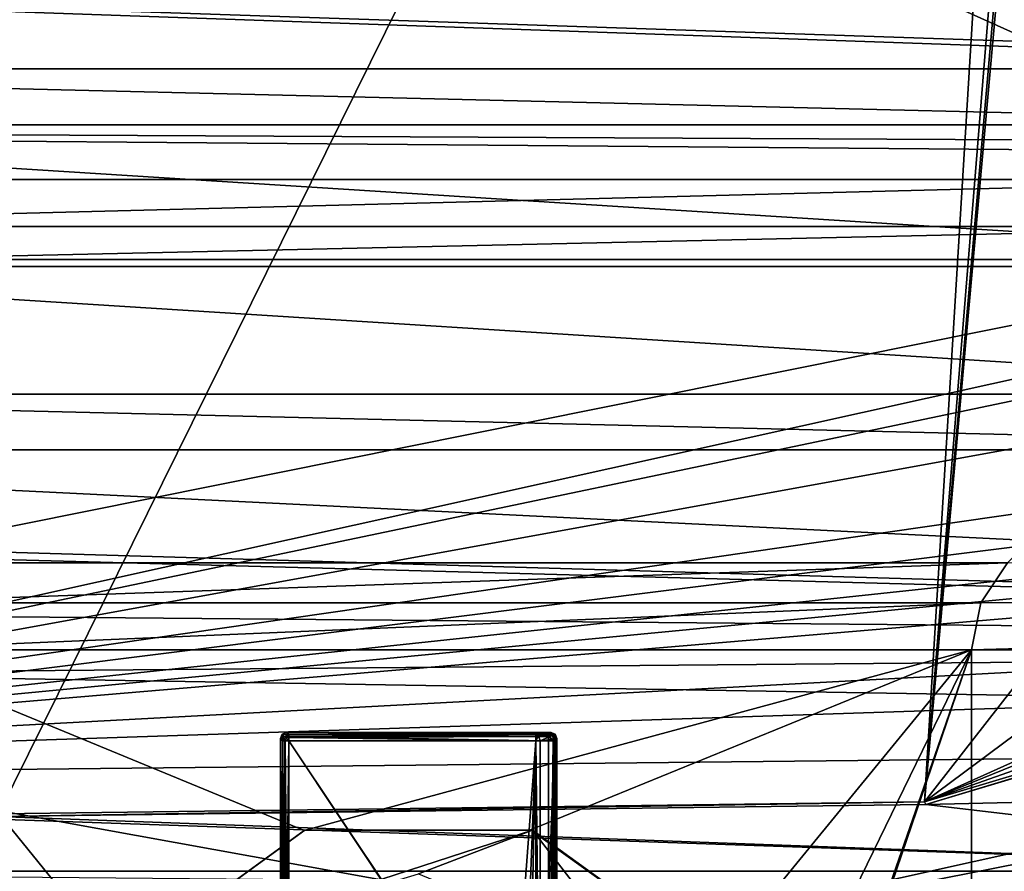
# Model space of a CAD drawing. Header units: millimetres. Extents: x -78 to 78, y -78 to 78.
# Tile 152 of 256: x -6 to 10, y -55 to -41. Entities that reach past the tile are written whole.
import ezdxf

# ---------------------------------------------------------------- set-up
doc = ezdxf.new("R2010")
doc.units = ezdxf.units.MM
doc.header["$LTSCALE"] = 41.718519
for name, color, linetype in [('10', 7, 'CONTINUOUS'), ('1046', 7, 'CONTINUOUS'), ('1107', 7, 'CONTINUOUS'), ('1745', 7, 'CONTINUOUS'), ('1762', 7, 'CONTINUOUS'), ('1773', 7, 'CONTINUOUS'), ('262', 7, 'CONTINUOUS'), ('267', 7, 'CONTINUOUS'), ('275', 7, 'CONTINUOUS'), ('277', 7, 'CONTINUOUS'), ('5419', 7, 'CONTINUOUS'), ('5425', 7, 'CONTINUOUS'), ('5428', 7, 'CONTINUOUS'), ('5429', 7, 'CONTINUOUS'), ('5432', 7, 'CONTINUOUS'), ('5433', 7, 'CONTINUOUS'), ('5434', 7, 'CONTINUOUS'), ('5435', 7, 'CONTINUOUS'), ('5438', 7, 'CONTINUOUS'), ('5439', 7, 'CONTINUOUS'), ('5440', 7, 'CONTINUOUS'), ('5441', 7, 'CONTINUOUS'), ('5442', 7, 'CONTINUOUS'), ('5443', 7, 'CONTINUOUS'), ('5445', 7, 'CONTINUOUS'), ('5446', 7, 'CONTINUOUS'), ('5449', 7, 'CONTINUOUS'), ('5450', 7, 'CONTINUOUS'), ('5451', 7, 'CONTINUOUS'), ('5452', 7, 'CONTINUOUS'), ('5453', 7, 'CONTINUOUS'), ('5454', 7, 'CONTINUOUS'), ('5456', 7, 'CONTINUOUS'), ('5457', 7, 'CONTINUOUS'), ('5458', 7, 'CONTINUOUS'), ('5459', 7, 'CONTINUOUS'), ('5461', 7, 'CONTINUOUS'), ('5462', 7, 'CONTINUOUS'), ('5464', 7, 'CONTINUOUS'), ('5465', 7, 'CONTINUOUS'), ('5467', 7, 'CONTINUOUS'), ('6', 7, 'CONTINUOUS'), ('745', 7, 'CONTINUOUS'), ('748', 7, 'CONTINUOUS'), ('770', 7, 'CONTINUOUS'), ('833', 7, 'CONTINUOUS'), ('971', 7, 'CONTINUOUS')]:
    doc.layers.add(name, color=color, linetype=linetype)

msp = doc.modelspace()

# ---------------------------------------------------------------- linework, layer by layer
at = {"layer": '10', "linetype": 'CONTINUOUS'}
for points in [[(20, -41.9, -2), (-20, -41.9, -2), (-60, -39.1, -2), (20, -41.9, -2)], [(20, -41.9, -2), (-60, -39.1, -2), (47.73, -42.73, -2), (20, -41.9, -2)], [(-60, -39.1, -2), (-20, -39.1, -2), (47.73, -42.73, -2), (-60, -39.1, -2)], [(-20, -39.1, -2), (0, -39.1, -2), (47.73, -42.73, -2), (-20, -39.1, -2)], [(0, -39.1, -2), (20, -39.1, -2), (47.73, -42.73, -2), (0, -39.1, -2)], [(20, -41.9, -2), (17.808, -42.808, -2), (-20, -41.9, -2), (20, -41.9, -2)], [(-20, -41.9, -2), (17.808, -42.808, -2), (-17.808, -42.808, -2), (-20, -41.9, -2)], [(17.808, -42.808, -2), (16.9, -45, -2), (-17.808, -42.808, -2), (17.808, -42.808, -2)], [(-17.808, -42.808, -2), (16.9, -45, -2), (-16.9, -45, -2), (-17.808, -42.808, -2)], [(-16.9, -45, -2), (17.808, -47.192, -2), (-17.808, -47.192, -2), (-16.9, -45, -2)], [(16.9, -45, -2), (17.808, -47.192, -2), (-16.9, -45, -2), (16.9, -45, -2)], [(-17.808, -47.192, -2), (20, -48.1, -2), (-20, -48.1, -2), (-17.808, -47.192, -2)], [(17.808, -47.192, -2), (20, -48.1, -2), (-17.808, -47.192, -2), (17.808, -47.192, -2)], [(-20, -48.1, -2), (20, -48.1, -2), (44.193, -51.264, -2), (-20, -48.1, -2)], [(-19.29, -49.397, -2), (-20, -48.1, -2), (44.193, -51.264, -2), (-19.29, -49.397, -2)], [(-17.226, -49.603, -2), (-19.29, -49.397, -2), (44.193, -51.264, -2), (-17.226, -49.603, -2)], [(-13.457, -50.756, -2), (-17.226, -49.603, -2), (44.193, -51.264, -2), (-13.457, -50.756, -2)], [(-11.63, -51.739, -2), (-13.457, -50.756, -2), (44.193, -51.264, -2), (-11.63, -51.739, -2)], [(47.73, -52.73, -2), (-11.63, -51.739, -2), (44.193, -51.264, -2), (47.73, -52.73, -2)], [(-10.323, -53.339, -2), (-11.63, -51.739, -2), (47.73, -52.73, -2), (-10.323, -53.339, -2)], [(42.972, -62.988, -2), (-10.323, -53.339, -2), (47.73, -52.73, -2), (42.972, -62.988, -2)], [(-10.323, -53.339, -2), (42.972, -62.988, -2), (-9.727, -55.318, -2), (-10.323, -53.339, -2)]]:
    msp.add_3dface(points, dxfattribs=at)
at = {"layer": '1046', "color": 7, "linetype": 'CONTINUOUS'}
for points in [[(8.257, -53.871, 23.7), (8.235, -53.83, 26.2), (22.678, -49.51, 26.2), (8.257, -53.871, 23.7)], [(8.257, -53.871, 23.7), (22.678, -49.51, 26.2), (22.708, -49.52, 24.95), (8.257, -53.871, 23.7)], [(22.738, -49.53, 23.7), (8.257, -53.871, 23.7), (22.708, -49.52, 24.95), (22.738, -49.53, 23.7)], [(8.257, -53.871, 23.7), (-6.859, -54.067, 23.7), (8.235, -53.83, 26.2), (8.257, -53.871, 23.7)], [(-6.859, -54.067, 23.7), (-6.839, -54.025, 26.2), (8.235, -53.83, 26.2), (-6.859, -54.067, 23.7)]]:
    msp.add_3dface(points, dxfattribs=at)
at = {"layer": '1107', "color": 7, "linetype": 'CONTINUOUS'}
for points in [[(22.738, -49.53, 23.7), (25.005, -53.48, 23.7), (8.257, -53.871, 23.7), (22.738, -49.53, 23.7)], [(-17.49, -54.961, 23.7), (-25.006, -53.48, 23.7), (17.49, -54.961, 23.7), (-17.49, -54.961, 23.7)], [(17.49, -54.961, 23.7), (-25.006, -53.48, 23.7), (-6.859, -54.067, 23.7), (17.49, -54.961, 23.7)], [(25.005, -53.48, 23.7), (17.49, -54.961, 23.7), (8.257, -53.871, 23.7), (25.005, -53.48, 23.7)], [(8.257, -53.871, 23.7), (17.49, -54.961, 23.7), (-6.859, -54.067, 23.7), (8.257, -53.871, 23.7)], [(14.804, -55.251, 23.7), (-17.49, -54.961, 23.7), (17.49, -54.961, 23.7), (14.804, -55.251, 23.7)]]:
    msp.add_3dface(points, dxfattribs=at)
at = {"layer": '1745', "linetype": 'CONTINUOUS'}
for points in [[(5.686, -57.492, 28.7), (7.97, -75.916, 28.7), (23.009, -52.993, 28.7), (5.686, -57.492, 28.7)], [(7.97, -75.916, 28.7), (31.042, -69.737, 28.7), (23.009, -52.993, 28.7), (7.97, -75.916, 28.7)]]:
    msp.add_3dface(points, dxfattribs=at)
at = {"layer": '1762', "linetype": 'CONTINUOUS'}
for points in [[(23.009, -52.993, 28.7), (22.81, -52.535, 28.183), (5.635, -56.995, 28.183), (23.009, -52.993, 28.7)], [(5.686, -57.492, 28.7), (23.009, -52.993, 28.7), (5.635, -56.995, 28.183), (5.686, -57.492, 28.7)]]:
    msp.add_3dface(points, dxfattribs=at)
at = {"layer": '1773', "linetype": 'CONTINUOUS'}
msp.add_3dface([(22.81, -52.535, 28.183), (12.684, -55.921, 26.2), (5.635, -56.995, 28.183), (22.81, -52.535, 28.183)], dxfattribs=at)
at = {"layer": '262', "linetype": 'CONTINUOUS'}
for points in [[(-15, 43.7, 2), (-15, -43.7, 2), (-1.5, 36, 2), (-15, 43.7, 2)], [(15, -43.7, 2), (15, 43.7, 2), (1.5, -36, 2), (15, -43.7, 2)], [(-1.5, 36, 2), (-15, -43.7, 2), (-0.749, 34.701, 2), (-1.5, 36, 2)], [(-15, -43.7, 2), (-0.749, -34.701, 2), (0.749, 34.701, 2), (-15, -43.7, 2)], [(-0.749, 34.701, 2), (-15, -43.7, 2), (0.749, 34.701, 2), (-0.749, 34.701, 2)], [(-15, -43.7, 2), (-1.5, -36, 2), (-0.749, -34.701, 2), (-15, -43.7, 2)], [(-1.5, -36, 2), (-15, -43.7, 2), (-0.749, -37.299, 2), (-1.5, -36, 2)], [(0.749, -37.299, 2), (15, -43.7, 2), (1.5, -36, 2), (0.749, -37.299, 2)], [(-15, -43.7, 2), (15, -43.7, 2), (0.749, -37.299, 2), (-15, -43.7, 2)], [(-0.749, -37.299, 2), (-15, -43.7, 2), (0.749, -37.299, 2), (-0.749, -37.299, 2)], [(-15, -43.7, 2), (-14.848, -44.465, 2), (15, -43.7, 2), (-15, -43.7, 2)], [(15, -43.7, 2), (-14.848, -44.465, 2), (14.848, -44.465, 2), (15, -43.7, 2)], [(-14.848, -44.465, 2), (-14.414, -45.114, 2), (14.848, -44.465, 2), (-14.848, -44.465, 2)], [(14.848, -44.465, 2), (-14.414, -45.114, 2), (14.414, -45.114, 2), (14.848, -44.465, 2)], [(-14.414, -45.114, 2), (-9.586, -49.942, 2), (14.414, -45.114, 2), (-14.414, -45.114, 2)], [(14.414, -45.114, 2), (-9.586, -49.942, 2), (9.586, -49.942, 2), (14.414, -45.114, 2)], [(-9.586, -49.942, 2), (-9.152, -50.591, 2), (9.586, -49.942, 2), (-9.586, -49.942, 2)], [(9.586, -49.942, 2), (-9.152, -50.591, 2), (9.152, -50.591, 2), (9.586, -49.942, 2)], [(-9.152, -50.591, 2), (-9, -51.357, 2), (9.152, -50.591, 2), (-9.152, -50.591, 2)], [(9.152, -50.591, 2), (-9, -51.357, 2), (9, -51.357, 2), (9.152, -50.591, 2)], [(-9, -51.357, 2), (-9, -68, 2), (-4.85, -56.469, 2), (-9, -51.357, 2)], [(9, -51.357, 2), (-9, -51.357, 2), (-1.865, -54.298, 2), (9, -51.357, 2)], [(-1.865, -54.298, 2), (-9, -51.357, 2), (-4.85, -56.469, 2), (-1.865, -54.298, 2)], [(1.819, -54.283, 2), (9, -51.357, 2), (-1.865, -54.298, 2), (1.819, -54.283, 2)], [(4.834, -56.447, 2), (9, -51.357, 2), (1.819, -54.283, 2), (4.834, -56.447, 2)], [(5.702, -58.135, 2), (9, -51.357, 2), (4.834, -56.447, 2), (5.702, -58.135, 2)], [(9, -68, 2), (9, -51.357, 2), (4.85, -63.531, 2), (9, -68, 2)], [(4.85, -63.531, 2), (9, -51.357, 2), (6, -60, 2), (4.85, -63.531, 2)], [(6, -60, 2), (9, -51.357, 2), (5.702, -58.135, 2), (6, -60, 2)]]:
    msp.add_3dface(points, dxfattribs=at)
at = {"layer": '267', "linetype": 'CONTINUOUS'}
for points in [[(-4.854, -56.474), (-1.852, -54.293), (-4.85, -56.469, 2), (-4.854, -56.474)], [(-1.852, -54.293), (-1.865, -54.298, 2), (-4.85, -56.469, 2), (-1.852, -54.293)], [(-1.852, -54.293), (1.819, -54.283, 2), (-1.865, -54.298, 2), (-1.852, -54.293)], [(-1.852, -54.293), (1.852, -54.293), (1.819, -54.283, 2), (-1.852, -54.293)], [(1.852, -54.293), (4.834, -56.447, 2), (1.819, -54.283, 2), (1.852, -54.293)], [(1.852, -54.293), (4.854, -56.474), (4.834, -56.447, 2), (1.852, -54.293)]]:
    msp.add_3dface(points, dxfattribs=at)
at = {"layer": '275', "linetype": 'CONTINUOUS'}
for points in [[(9, -68), (9, -51.357), (9, -68, 2), (9, -68)], [(9, -51.357), (9, -51.357, 2), (9, -68, 2), (9, -51.357)]]:
    msp.add_3dface(points, dxfattribs=at)
at = {"layer": '277', "linetype": 'CONTINUOUS'}
for points in [[(9.152, -50.591), (9.586, -49.942), (9.152, -50.591, 2), (9.152, -50.591)], [(9.586, -49.942), (9.586, -49.942, 2), (9.152, -50.591, 2), (9.586, -49.942)], [(9, -51.357), (9.152, -50.591), (9, -51.357, 2), (9, -51.357)], [(9.152, -50.591), (9.152, -50.591, 2), (9, -51.357, 2), (9.152, -50.591)]]:
    msp.add_3dface(points, dxfattribs=at)
at = {"layer": '5419', "color": 7, "linetype": 'CONTINUOUS'}
for points in [[(-2.115, -59.165, 21.92), (-2.115, -52.835, 21.92), (2.115, -59.165, 21.92), (-2.115, -59.165, 21.92)], [(2.115, -59.165, 21.92), (-2.115, -52.835, 21.92), (2.115, -52.835, 21.92), (2.115, -59.165, 21.92)]]:
    msp.add_3dface(points, dxfattribs=at)
at = {"layer": '5425', "color": 7, "linetype": 'CONTINUOUS'}
for points in [[(-2.215, -52.835, 22.012), (-2.186, -52.835, 21.95), (-2.215, -59.165, 22.01), (-2.215, -52.835, 22.012)], [(-2.215, -59.165, 22.01), (-2.186, -52.835, 21.95), (-2.182, -59.165, 21.946), (-2.215, -59.165, 22.01)], [(-2.186, -52.835, 21.95), (-2.115, -52.835, 21.92), (-2.182, -59.165, 21.946), (-2.186, -52.835, 21.95)], [(-2.115, -52.835, 21.92), (-2.115, -59.165, 21.92), (-2.182, -59.165, 21.946), (-2.115, -52.835, 21.92)]]:
    msp.add_3dface(points, dxfattribs=at)
at = {"layer": '5428', "color": 7, "linetype": 'CONTINUOUS'}
for points in [[(-2.115, -52.768, 21.946), (-2.115, -52.735, 22.01), (2.115, -52.768, 21.946), (-2.115, -52.768, 21.946)], [(2.115, -52.768, 21.946), (-2.115, -52.735, 22.01), (2.115, -52.735, 22.01), (2.115, -52.768, 21.946)], [(2.115, -52.835, 21.92), (-2.115, -52.835, 21.92), (-2.115, -52.768, 21.946), (2.115, -52.835, 21.92)], [(2.115, -52.835, 21.92), (-2.115, -52.768, 21.946), (2.115, -52.768, 21.946), (2.115, -52.835, 21.92)]]:
    msp.add_3dface(points, dxfattribs=at)
at = {"layer": '5429', "color": 7, "linetype": 'CONTINUOUS'}
for points in [[(-2.186, -52.835, 21.95), (-2.215, -52.835, 22.012), (-2.194, -52.775, 22.005), (-2.186, -52.835, 21.95)], [(-2.115, -52.735, 22.01), (-2.186, -52.835, 21.95), (-2.194, -52.775, 22.005), (-2.115, -52.735, 22.01)], [(-2.186, -52.835, 21.95), (-2.115, -52.735, 22.01), (-2.115, -52.768, 21.946), (-2.186, -52.835, 21.95)], [(-2.115, -52.835, 21.92), (-2.186, -52.835, 21.95), (-2.115, -52.768, 21.946), (-2.115, -52.835, 21.92)]]:
    msp.add_3dface(points, dxfattribs=at)
at = {"layer": '5432', "color": 7, "linetype": 'CONTINUOUS'}
for points in [[(2.115, -59.165, 21.92), (2.115, -52.835, 21.92), (2.19, -52.835, 21.954), (2.115, -59.165, 21.92)], [(2.115, -59.165, 21.92), (2.19, -52.835, 21.954), (2.196, -59.165, 21.961), (2.115, -59.165, 21.92)], [(2.19, -52.835, 21.954), (2.215, -52.835, 22.012), (2.196, -59.165, 21.961), (2.19, -52.835, 21.954)], [(2.215, -52.835, 22.012), (2.215, -59.165, 22.01), (2.196, -59.165, 21.961), (2.215, -52.835, 22.012)]]:
    msp.add_3dface(points, dxfattribs=at)
at = {"layer": '5433', "color": 7, "linetype": 'CONTINUOUS'}
for points in [[(2.115, -52.768, 21.946), (2.115, -52.735, 22.01), (2.175, -52.756, 22.005), (2.115, -52.768, 21.946)], [(2.115, -52.768, 21.946), (2.175, -52.756, 22.005), (2.215, -52.835, 22.012), (2.115, -52.768, 21.946)], [(2.115, -52.835, 21.92), (2.115, -52.768, 21.946), (2.19, -52.835, 21.954), (2.115, -52.835, 21.92)], [(2.115, -52.768, 21.946), (2.215, -52.835, 22.012), (2.19, -52.835, 21.954), (2.115, -52.768, 21.946)]]:
    msp.add_3dface(points, dxfattribs=at)
at = {"layer": '5434', "color": 7, "linetype": 'CONTINUOUS'}
for points in [[(-2.215, -52.835, 22.012), (-2.25, -52.8, 22.345), (-2.221, -52.729, 22.343), (-2.215, -52.835, 22.012)], [(-2.15, -52.7, 22.345), (-2.115, -52.735, 22.01), (-2.221, -52.729, 22.343), (-2.15, -52.7, 22.345)], [(-2.194, -52.775, 22.005), (-2.215, -52.835, 22.012), (-2.221, -52.729, 22.343), (-2.194, -52.775, 22.005)], [(-2.115, -52.735, 22.01), (-2.194, -52.775, 22.005), (-2.221, -52.729, 22.343), (-2.115, -52.735, 22.01)]]:
    msp.add_3dface(points, dxfattribs=at)
at = {"layer": '5435', "color": 7, "linetype": 'CONTINUOUS'}
for points in [[(2.21, -52.811, 22.61), (1.979, -52.835, 22.841), (1.979, -59.165, 22.841), (2.21, -52.811, 22.61)], [(2.21, -52.811, 22.61), (1.979, -59.165, 22.841), (2.21, -59.19, 22.61), (2.21, -52.811, 22.61)]]:
    msp.add_3dface(points, dxfattribs=at)
at = {"layer": '5438', "color": 7, "linetype": 'CONTINUOUS'}
for points in [[(2.25, -52.8, 22.345), (2.25, -59.2, 22.445), (2.25, -59.2, 22.345), (2.25, -52.8, 22.345)], [(2.25, -52.8, 22.445), (2.25, -59.2, 22.445), (2.25, -52.8, 22.345), (2.25, -52.8, 22.445)]]:
    msp.add_3dface(points, dxfattribs=at)
at = {"layer": '5439', "color": 7, "linetype": 'CONTINUOUS'}
for points in [[(2.115, -52.735, 22.01), (2.15, -52.7, 22.345), (2.22, -52.729, 22.343), (2.115, -52.735, 22.01)], [(2.115, -52.735, 22.01), (2.22, -52.729, 22.343), (2.175, -52.756, 22.005), (2.115, -52.735, 22.01)], [(2.22, -52.729, 22.343), (2.25, -52.8, 22.345), (2.175, -52.756, 22.005), (2.22, -52.729, 22.343)], [(2.175, -52.756, 22.005), (2.25, -52.8, 22.345), (2.215, -52.835, 22.012), (2.175, -52.756, 22.005)]]:
    msp.add_3dface(points, dxfattribs=at)
at = {"layer": '5440', "color": 7, "linetype": 'CONTINUOUS'}
for points in [[(-2.215, -52.835, 22.012), (-2.215, -59.165, 22.01), (-2.25, -52.8, 22.345), (-2.215, -52.835, 22.012)], [(-2.215, -59.165, 22.01), (-2.25, -59.2, 22.345), (-2.25, -52.8, 22.345), (-2.215, -59.165, 22.01)]]:
    msp.add_3dface(points, dxfattribs=at)
at = {"layer": '5441', "color": 7, "linetype": 'CONTINUOUS'}
for points in [[(-2.115, -52.735, 22.01), (-2.15, -52.7, 22.345), (2.15, -52.7, 22.345), (-2.115, -52.735, 22.01)], [(2.115, -52.735, 22.01), (-2.115, -52.735, 22.01), (2.15, -52.7, 22.345), (2.115, -52.735, 22.01)]]:
    msp.add_3dface(points, dxfattribs=at)
at = {"layer": '5442', "color": 7, "linetype": 'CONTINUOUS'}
for points in [[(2.139, -52.711, 22.549), (1.909, -52.735, 22.78), (1.949, -52.757, 22.819), (2.139, -52.711, 22.549)], [(2.139, -52.711, 22.549), (1.949, -52.757, 22.819), (2.187, -52.742, 22.594), (2.139, -52.711, 22.549)], [(1.949, -52.757, 22.819), (1.979, -52.835, 22.841), (2.187, -52.742, 22.594), (1.949, -52.757, 22.819)], [(1.979, -52.835, 22.841), (2.21, -52.811, 22.61), (2.187, -52.742, 22.594), (1.979, -52.835, 22.841)]]:
    msp.add_3dface(points, dxfattribs=at)
at = {"layer": '5443', "color": 7, "linetype": 'CONTINUOUS'}
for points in [[(2.215, -52.835, 22.012), (2.25, -52.8, 22.345), (2.25, -59.2, 22.345), (2.215, -52.835, 22.012)], [(2.215, -59.165, 22.01), (2.215, -52.835, 22.012), (2.25, -59.2, 22.345), (2.215, -59.165, 22.01)]]:
    msp.add_3dface(points, dxfattribs=at)
at = {"layer": '5445', "color": 7, "linetype": 'CONTINUOUS'}
for points in [[(2.15, -52.7, 22.345), (2.15, -52.7, 22.445), (2.221, -52.729, 22.447), (2.15, -52.7, 22.345)], [(2.15, -52.7, 22.345), (2.221, -52.729, 22.447), (2.22, -52.729, 22.343), (2.15, -52.7, 22.345)], [(2.22, -52.729, 22.343), (2.25, -52.8, 22.445), (2.25, -52.8, 22.345), (2.22, -52.729, 22.343)], [(2.221, -52.729, 22.447), (2.25, -52.8, 22.445), (2.22, -52.729, 22.343), (2.221, -52.729, 22.447)]]:
    msp.add_3dface(points, dxfattribs=at)
at = {"layer": '5446', "color": 7, "linetype": 'CONTINUOUS'}
for points in [[(1.909, -52.764, 22.84), (1.908, -52.835, 22.87), (1.949, -52.757, 22.819), (1.909, -52.764, 22.84)], [(1.979, -52.835, 22.841), (1.949, -52.757, 22.819), (1.908, -52.835, 22.87), (1.979, -52.835, 22.841)], [(1.909, -52.735, 22.78), (1.909, -52.764, 22.84), (1.949, -52.757, 22.819), (1.909, -52.735, 22.78)]]:
    msp.add_3dface(points, dxfattribs=at)
at = {"layer": '5449', "color": 7, "linetype": 'CONTINUOUS'}
for points in [[(2.15, -52.7, 22.345), (-2.15, -52.7, 22.345), (2.15, -52.7, 22.445), (2.15, -52.7, 22.345)], [(-2.15, -52.7, 22.345), (-2.15, -52.7, 22.445), (2.15, -52.7, 22.445), (-2.15, -52.7, 22.345)]]:
    msp.add_3dface(points, dxfattribs=at)
at = {"layer": '5450', "color": 7, "linetype": 'CONTINUOUS'}
for points in [[(1.979, -52.835, 22.841), (1.908, -52.835, 22.87), (1.979, -59.165, 22.841), (1.979, -52.835, 22.841)], [(1.979, -59.165, 22.841), (1.908, -52.835, 22.87), (1.908, -59.165, 22.87), (1.979, -59.165, 22.841)]]:
    msp.add_3dface(points, dxfattribs=at)
at = {"layer": '5451', "color": 7, "linetype": 'CONTINUOUS'}
for points in [[(-2.175, -52.835, 22.85), (-2.215, -52.835, 22.78), (-2.182, -59.165, 22.844), (-2.175, -52.835, 22.85)], [(-2.182, -59.165, 22.844), (-2.215, -52.835, 22.78), (-2.215, -59.165, 22.778), (-2.182, -59.165, 22.844)], [(-2.115, -59.165, 22.87), (-2.175, -52.835, 22.85), (-2.182, -59.165, 22.844), (-2.115, -59.165, 22.87)], [(-2.115, -59.165, 22.87), (-2.113, -52.837, 22.87), (-2.175, -52.835, 22.85), (-2.115, -59.165, 22.87)]]:
    msp.add_3dface(points, dxfattribs=at)
at = {"layer": '5452', "color": 7, "linetype": 'CONTINUOUS'}
for points in [[(-2.25, -52.8, 22.345), (-2.221, -52.729, 22.447), (-2.221, -52.729, 22.343), (-2.25, -52.8, 22.345)], [(-2.25, -52.8, 22.445), (-2.221, -52.729, 22.447), (-2.25, -52.8, 22.345), (-2.25, -52.8, 22.445)], [(-2.15, -52.7, 22.445), (-2.15, -52.7, 22.345), (-2.221, -52.729, 22.343), (-2.15, -52.7, 22.445)], [(-2.221, -52.729, 22.447), (-2.15, -52.7, 22.445), (-2.221, -52.729, 22.343), (-2.221, -52.729, 22.447)]]:
    msp.add_3dface(points, dxfattribs=at)
at = {"layer": '5453', "color": 7, "linetype": 'CONTINUOUS'}
for points in [[(-2.25, -59.2, 22.345), (-2.25, -52.8, 22.445), (-2.25, -52.8, 22.345), (-2.25, -59.2, 22.345)], [(-2.25, -59.2, 22.445), (-2.25, -52.8, 22.445), (-2.25, -59.2, 22.345), (-2.25, -59.2, 22.445)]]:
    msp.add_3dface(points, dxfattribs=at)
at = {"layer": '5454', "color": 7, "linetype": 'CONTINUOUS'}
for points in [[(-2.113, -52.837, 22.87), (-2.115, -59.165, 22.87), (1.499, -58.269, 22.87), (-2.113, -52.837, 22.87)], [(1.908, -52.835, 22.87), (-2.113, -52.837, 22.87), (1.499, -58.269, 22.87), (1.908, -52.835, 22.87)], [(1.697, -58.35, 22.87), (1.908, -52.835, 22.87), (1.499, -58.269, 22.87), (1.697, -58.35, 22.87)], [(1.781, -58.55, 22.87), (1.908, -52.835, 22.87), (1.697, -58.35, 22.87), (1.781, -58.55, 22.87)], [(1.908, -59.165, 22.87), (1.908, -52.835, 22.87), (1.781, -58.55, 22.87), (1.908, -59.165, 22.87)]]:
    msp.add_3dface(points, dxfattribs=at)
at = {"layer": '5456', "color": 7, "linetype": 'CONTINUOUS'}
for points in [[(2.21, -52.811, 22.61), (2.21, -59.19, 22.61), (2.239, -59.19, 22.549), (2.21, -52.811, 22.61)], [(2.21, -52.811, 22.61), (2.239, -59.19, 22.549), (2.239, -52.811, 22.549), (2.21, -52.811, 22.61)]]:
    msp.add_3dface(points, dxfattribs=at)
at = {"layer": '5457', "color": 7, "linetype": 'CONTINUOUS'}
for points in [[(2.239, -59.19, 22.549), (2.25, -59.2, 22.445), (2.25, -52.8, 22.445), (2.239, -59.19, 22.549)], [(2.239, -52.811, 22.549), (2.239, -59.19, 22.549), (2.25, -52.8, 22.445), (2.239, -52.811, 22.549)]]:
    msp.add_3dface(points, dxfattribs=at)
at = {"layer": '5458', "color": 7, "linetype": 'CONTINUOUS'}
for points in [[(-2.215, -52.835, 22.78), (-2.25, -52.8, 22.445), (-2.25, -59.2, 22.445), (-2.215, -52.835, 22.78)], [(-2.215, -59.165, 22.778), (-2.215, -52.835, 22.78), (-2.25, -59.2, 22.445), (-2.215, -59.165, 22.778)]]:
    msp.add_3dface(points, dxfattribs=at)
at = {"layer": '5459', "color": 7, "linetype": 'CONTINUOUS'}
for points in [[(-2.25, -52.8, 22.445), (-2.185, -52.765, 22.785), (-2.221, -52.729, 22.447), (-2.25, -52.8, 22.445)], [(-2.115, -52.735, 22.78), (-2.15, -52.7, 22.445), (-2.221, -52.729, 22.447), (-2.115, -52.735, 22.78)], [(-2.185, -52.765, 22.785), (-2.115, -52.735, 22.78), (-2.221, -52.729, 22.447), (-2.185, -52.765, 22.785)], [(-2.215, -52.835, 22.78), (-2.185, -52.765, 22.785), (-2.25, -52.8, 22.445), (-2.215, -52.835, 22.78)]]:
    msp.add_3dface(points, dxfattribs=at)
at = {"layer": '5461', "color": 7, "linetype": 'CONTINUOUS'}
for points in [[(2.139, -52.711, 22.549), (2.187, -52.742, 22.594), (2.209, -52.741, 22.554), (2.139, -52.711, 22.549)], [(2.187, -52.742, 22.594), (2.21, -52.811, 22.61), (2.209, -52.741, 22.554), (2.187, -52.742, 22.594)], [(2.21, -52.811, 22.61), (2.239, -52.811, 22.549), (2.209, -52.741, 22.554), (2.21, -52.811, 22.61)]]:
    msp.add_3dface(points, dxfattribs=at)
at = {"layer": '5462', "color": 7, "linetype": 'CONTINUOUS'}
for points in [[(-2.215, -52.835, 22.78), (-2.113, -52.837, 22.87), (-2.185, -52.765, 22.785), (-2.215, -52.835, 22.78)], [(-2.113, -52.837, 22.87), (-2.215, -52.835, 22.78), (-2.175, -52.835, 22.85), (-2.113, -52.837, 22.87)], [(-2.115, -52.781, 22.854), (-2.115, -52.735, 22.78), (-2.185, -52.765, 22.785), (-2.115, -52.781, 22.854)], [(-2.113, -52.837, 22.87), (-2.115, -52.781, 22.854), (-2.185, -52.765, 22.785), (-2.113, -52.837, 22.87)]]:
    msp.add_3dface(points, dxfattribs=at)
at = {"layer": '5464', "color": 7, "linetype": 'CONTINUOUS'}
for points in [[(1.909, -52.735, 22.78), (-2.115, -52.735, 22.78), (-2.115, -52.781, 22.854), (1.909, -52.735, 22.78)], [(1.909, -52.764, 22.84), (1.909, -52.735, 22.78), (-2.115, -52.781, 22.854), (1.909, -52.764, 22.84)], [(1.908, -52.835, 22.87), (1.909, -52.764, 22.84), (-2.115, -52.781, 22.854), (1.908, -52.835, 22.87)], [(-2.113, -52.837, 22.87), (1.908, -52.835, 22.87), (-2.115, -52.781, 22.854), (-2.113, -52.837, 22.87)]]:
    msp.add_3dface(points, dxfattribs=at)
at = {"layer": '5465', "color": 7, "linetype": 'CONTINUOUS'}
for points in [[(2.15, -52.7, 22.445), (2.139, -52.711, 22.549), (2.209, -52.741, 22.554), (2.15, -52.7, 22.445)], [(2.15, -52.7, 22.445), (2.209, -52.741, 22.554), (2.221, -52.729, 22.447), (2.15, -52.7, 22.445)], [(2.209, -52.741, 22.554), (2.239, -52.811, 22.549), (2.221, -52.729, 22.447), (2.209, -52.741, 22.554)], [(2.239, -52.811, 22.549), (2.25, -52.8, 22.445), (2.221, -52.729, 22.447), (2.239, -52.811, 22.549)]]:
    msp.add_3dface(points, dxfattribs=at)
at = {"layer": '5467', "color": 7, "linetype": 'CONTINUOUS'}
for points in [[(2.15, -52.7, 22.445), (-2.15, -52.7, 22.445), (2.139, -52.711, 22.549), (2.15, -52.7, 22.445)], [(1.909, -52.735, 22.78), (-2.15, -52.7, 22.445), (-2.115, -52.735, 22.78), (1.909, -52.735, 22.78)], [(-2.15, -52.7, 22.445), (1.909, -52.735, 22.78), (2.139, -52.711, 22.549), (-2.15, -52.7, 22.445)]]:
    msp.add_3dface(points, dxfattribs=at)
at = {"layer": '6', "linetype": 'CONTINUOUS'}
for points in [[(9.586, -49.942), (9.152, -50.591), (45.079, -50.381), (9.586, -49.942)], [(9.152, -50.591), (9, -51.357), (45.079, -50.381), (9.152, -50.591)], [(45.079, -50.381), (9, -51.357), (47.73, -51.48), (45.079, -50.381)], [(9, -51.357), (9, -68), (47.73, -51.48), (9, -51.357)], [(47.73, -51.48), (9, -68), (40.157, -64.053), (47.73, -51.48)], [(-1.852, -54.293), (-4.854, -56.474), (1.852, -54.293), (-1.852, -54.293)], [(1.852, -54.293), (-4.854, -56.474), (0, -55), (1.852, -54.293)], [(3.537, -56.466), (1.852, -54.293), (0, -55), (3.537, -56.466)], [(4.854, -56.474), (1.852, -54.293), (3.537, -56.466), (4.854, -56.474)]]:
    msp.add_3dface(points, dxfattribs=at)
at = {"layer": '745', "color": 7, "linetype": 'CONTINUOUS'}
for points in [[(22.41, -52.41, 26.2), (1.867, -56.969, 26.2), (12.684, -55.921, 26.2), (22.41, -52.41, 26.2)], [(1.867, -56.969, 26.2), (-18.908, -53.772, 26.2), (-8.588, -56.694, 26.2), (1.867, -56.969, 26.2)]]:
    msp.add_3dface(points, dxfattribs=at)
at = {"layer": '748', "color": 7, "linetype": 'CONTINUOUS'}
for points in [[(-36.743, -42.828, 28.7), (45.977, -32.717, 28.7), (-49.767, -26.6, 28.7), (-36.743, -42.828, 28.7)], [(27.585, -43.142, 28.7), (45.977, -32.717, 28.7), (-36.743, -42.828, 28.7), (27.585, -43.142, 28.7)], [(25.931, -43.349, 28.7), (27.585, -43.142, 28.7), (-36.743, -42.828, 28.7), (25.931, -43.349, 28.7)], [(-18.71, -53.237, 28.7), (25.931, -43.349, 28.7), (-36.743, -42.828, 28.7), (-18.71, -53.237, 28.7)], [(24.498, -44.2, 28.7), (25.931, -43.349, 28.7), (-18.71, -53.237, 28.7), (24.498, -44.2, 28.7)], [(23.526, -45.558, 28.7), (24.498, -44.2, 28.7), (-18.71, -53.237, 28.7), (23.526, -45.558, 28.7)], [(23.18, -47.198, 28.7), (23.526, -45.558, 28.7), (-18.71, -53.237, 28.7), (23.18, -47.198, 28.7)], [(23.256, -47.981, 28.7), (23.18, -47.198, 28.7), (-18.71, -53.237, 28.7), (23.256, -47.981, 28.7)], [(23.481, -48.734, 28.7), (23.256, -47.981, 28.7), (-18.71, -53.237, 28.7), (23.481, -48.734, 28.7)], [(23.615, -49.184, 28.7), (23.481, -48.734, 28.7), (-18.71, -53.237, 28.7), (23.615, -49.184, 28.7)], [(23.66, -49.651, 28.7), (23.615, -49.184, 28.7), (-18.71, -53.237, 28.7), (23.66, -49.651, 28.7)], [(23.259, -50.99, 28.7), (23.66, -49.651, 28.7), (-18.71, -53.237, 28.7), (23.259, -50.99, 28.7)], [(22.186, -51.886, 28.7), (23.259, -50.99, 28.7), (-18.71, -53.237, 28.7), (22.186, -51.886, 28.7)], [(1.848, -56.399, 28.7), (22.186, -51.886, 28.7), (-18.71, -53.237, 28.7), (1.848, -56.399, 28.7)]]:
    msp.add_3dface(points, dxfattribs=at)
at = {"layer": '770', "color": 7, "linetype": 'CONTINUOUS'}
for points in [[(1.867, -56.969, 26.2), (22.41, -52.41, 26.2), (1.878, -56.899, 28.217), (1.867, -56.969, 26.2)], [(22.41, -52.41, 26.2), (22.382, -52.345, 28.217), (1.878, -56.899, 28.217), (22.41, -52.41, 26.2)], [(-18.908, -53.772, 26.2), (1.867, -56.969, 26.2), (-18.881, -53.707, 28.217), (-18.908, -53.772, 26.2)], [(1.867, -56.969, 26.2), (1.878, -56.899, 28.217), (-18.881, -53.707, 28.217), (1.867, -56.969, 26.2)]]:
    msp.add_3dface(points, dxfattribs=at)
at = {"layer": '833', "color": 7, "linetype": 'CONTINUOUS'}
for points in [[(22.186, -51.886, 28.7), (1.848, -56.399, 28.7), (22.382, -52.345, 28.217), (22.186, -51.886, 28.7)], [(22.382, -52.345, 28.217), (1.848, -56.399, 28.7), (1.878, -56.899, 28.217), (22.382, -52.345, 28.217)], [(1.878, -56.899, 28.217), (-18.71, -53.237, 28.7), (-18.881, -53.707, 28.217), (1.878, -56.899, 28.217)], [(1.848, -56.399, 28.7), (-18.71, -53.237, 28.7), (1.878, -56.899, 28.217), (1.848, -56.399, 28.7)]]:
    msp.add_3dface(points, dxfattribs=at)
at = {"layer": '971', "color": 7, "linetype": 'CONTINUOUS'}
for points in [[(8.235, -53.83, 26.2), (16.911, 42.714, 26.2), (16.956, -42.653, 26.2), (8.235, -53.83, 26.2)], [(16.911, 42.714, 26.2), (8.235, -53.83, 26.2), (11.334, -18.254, 26.2), (16.911, 42.714, 26.2)], [(11.334, -18.254, 26.2), (8.235, -53.83, 26.2), (11.057, -18.969, 26.2), (11.334, -18.254, 26.2)], [(11.057, -18.969, 26.2), (8.235, -53.83, 26.2), (10.35, -19.264, 26.2), (11.057, -18.969, 26.2)], [(10.35, -19.264, 26.2), (-6.839, -54.025, 26.2), (-14.683, -19.264, 26.2), (10.35, -19.264, 26.2)], [(8.235, -53.83, 26.2), (-6.839, -54.025, 26.2), (10.35, -19.264, 26.2), (8.235, -53.83, 26.2)], [(16.956, -47.347, 26.2), (8.235, -53.83, 26.2), (16.956, -42.653, 26.2), (16.956, -47.347, 26.2)], [(19.426, -48.801, 26.2), (8.235, -53.83, 26.2), (16.956, -47.347, 26.2), (19.426, -48.801, 26.2)], [(22.398, -48.842, 26.2), (8.235, -53.83, 26.2), (22.215, -48.141, 26.2), (22.398, -48.842, 26.2)], [(22.215, -48.141, 26.2), (8.235, -53.83, 26.2), (19.426, -48.801, 26.2), (22.215, -48.141, 26.2)], [(22.678, -49.51, 26.2), (8.235, -53.83, 26.2), (22.398, -48.842, 26.2), (22.678, -49.51, 26.2)]]:
    msp.add_3dface(points, dxfattribs=at)

doc.saveas('drawing.dxf')
